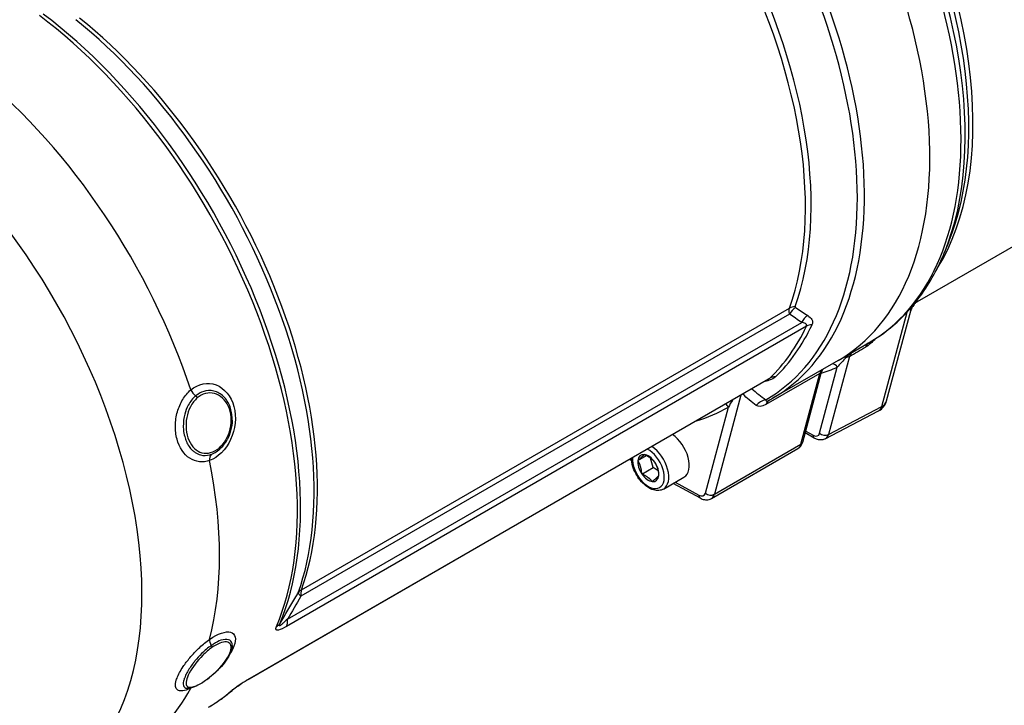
# Model space of a CAD drawing. Header units: millimetres. Extents: x 0 to 8400, y 0 to 5940.
# Tile 7 of 54: x 1054 to 1207, y 2148 to 2254. Entities that reach past the tile are written whole.
import ezdxf

# ---------------------------------------------------------------- set-up
doc = ezdxf.new("R2010")
doc.units = ezdxf.units.MM
doc.header["$LTSCALE"] = 20
doc.layers.add('02-LINIE-035', color=2, linetype='CONTINUOUS')

msp = doc.modelspace()

# ---------------------------------------------------------------- linework, layer by layer
at = {"layer": '02-LINIE-035'}
for p, q in [((1193.46, 2210.51), (1219.78, 2225.7)), ((1198.29, 2219.68), (1197.68, 2218.19)), ((1097.94, 2165.81), (1173.63, 2209.5)), ((1173.64, 2208.57), (1097.87, 2164.83)), ((1187.93, 2194.24), (1191.85, 2208.86)), ((1188.68, 2195.13), (1192.42, 2209.08)), ((1176.25, 2206.69), (1095.65, 2160.16)), ((1095.76, 2161.25), (1175.51, 2207.29)), ((1181.15, 2201.38), (1185.98, 2204.17)), ((1182.91, 2202.01), (1179.66, 2189.9)), ((1181.15, 2201.38), (1171.01, 2195.52)), ((1178.29, 2190.11), (1181.03, 2200.33)), ((1089.99, 2152.11), (1170.58, 2198.64)), ((1178.35, 2199.38), (1169.97, 2194.55)), ((1175.4, 2188.39), (1178.35, 2199.38)), ((1175.68, 2188.74), (1178.6, 2199.61)), ((1170.37, 2198.49), (1089.82, 2151.98)), ((1170.05, 2198.17), (1170.05, 2198.17)), ((1166.09, 2196.01), (1161.97, 2180.64)), ((1160.58, 2180.83), (1164.15, 2194.16)), ((1164.66, 2195.06), (1164.66, 2195.06)), ((1179.66, 2189.9), (1187.93, 2194.24)), ((1179.17, 2189.23), (1187.43, 2193.57)), ((1177.47, 2189.33), (1176.06, 2190.15)), ((1176.14, 2190.44), (1177.27, 2189.79)), ((1161.97, 2180.64), (1175.4, 2188.39)), ((1150.11, 2185.88), (1151.43, 2186.65)), ((1161.51, 2179.98), (1174.94, 2187.74)), ((1149.13, 2185.87), (1148.82, 2186.04)), ((1150.73, 2183.78), (1152.5, 2184.8)), ((1152.5, 2184.8), (1152.07, 2186.26)), ((1153.24, 2184.26), (1152.5, 2184.8)), ((1154.08, 2181.45), (1157.26, 2183.28)), ((1159.81, 2180.03), (1155.61, 2182.33)), ((1155.91, 2182.51), (1159.58, 2180.5)), ((1086.68, 2155.64), (1086.68, 2155.64))]:
    msp.add_line(p, q, dxfattribs=at)
msp.add_arc((1186.27, 2195.78), 2.5, 297.6979, 345, dxfattribs=at)
for centre, major_axis, ratio, start_param, end_param in [((1146.78, 2260.92), (34.37, -59.54), 0.57735, 0, 1.662489), ((1146.78, 2260.92), (34.37, -59.54), 0.57735, 0, 1.662489), ((1151.61, 2263.71), (34.37, -59.54), 0.57735, 0, 1.57509), ((1152.49, 2264.22), (34.21, -59.25), 0.57735, 0.420534, 1.55668), ((1153.81, 2264.98), (-33.67, 58.31), 0.57735, 3.562127, 4.668195), ((1154.7, 2265.49), (33.5, -58.02), 0.57735, 0.296632, 1.526602), ((1136.63, 2255.06), (34.37, -59.54), 0.57735, 0, 1.586909), ((1135.76, 2254.56), (34.21, -59.26), 0.57735, 6.282643, 7.854524), ((1131.19, 2251.92), (32.38, -56.08), 0.57735, 0.454523, 1.484385), ((1130.49, 2251.52), (-32.25, 55.86), 0.57735, 3.596115, 4.625976), ((1050.9, 2205.57), (33.17, -57.46), 0.57735, 0.411501, 2.206492), ((1050.3, 2205.22), (-33.25, 57.59), 0.57735, 3.553094, 5.348085), ((1054.2, 2207.47), (-32.33, 55.99), 0.57735, 3.596115, 5.305064), ((1054.81, 2207.82), (32.25, -55.86), 0.57735, 0.454523, 2.163471), ((1038.23, 2198.25), (33.25, -57.59), 0.57735, 1.225299, 2.14811), ((1027.13, 2191.84), (32.59, -56.45), 0.57735, 6.163705, 8.404474), ((1174.96, 2208.2), (-1.88, 0.68), 0.733598, 5.212, 5.727549), ((1175.03, 2208.05), (-1.17, -1.63), 0.731532, 4.199843, 4.907769), ((1175.42, 2209.77), (-0.924, -0.074), 0.320273, 6.138988, 6.656654), ((1139.7, 2256.84), (29.5, -51.1), 0.57735, 0.161248, 0.161267), ((1176.9, 2206.77), (-1.1, -1.67), 0.734901, 4.149314, 4.878545), ((1132.99, 2252.96), (33.25, -57.59), 0.57735, 0.141101, 0.382497), ((1133.69, 2253.36), (33.38, -57.82), 0.57735, 0.141101, 0.382497), ((1139.67, 2256.88), (31.05, -53.78), 0.57735, 0.181573, 0.181574), ((1177.55, 2205.3), (-1.81, 0.85), 0.757493, 5.281966, 5.797515), ((-512.13, 1305.65), (1972.62, 1068.28), 0.016309, 5.73736, 5.739851), ((1187.08, 2201.91), (-1.25, 2.17), 0.534183, 0.02306, 0.524333), ((1182.76, 2201.17), (-0.487, 0.873), 0.198431, 5.577536, 6.124103), ((1182.24, 2202.62), (0.966, -0.259), 0.707107, 5.165889, 5.641526), ((1184.3, 2200.92), (0.85, -1.78), 0.66301, 3.232, 3.78417), ((1148.54, 2261.94), (34.87, -60.41), 0.57735, 6.1517, 6.216894), ((1179.55, 2199.33), (-0.627, 0.779), 0.990353, 0.090149, 0.562073), ((1180.32, 2199.92), (-0.398, 0.917), 0.814703, 4.805797, 5.819248), ((1171.71, 2197.01), (-1.38, 1.44), 0.808382, 5.571312, 6.086861), ((1180.05, 2197.87), (-1.25, 2.17), 0.57735, 0.086042, 0.523599), ((1177.66, 2199.99), (0.966, -0.259), 0.707107, 5.667706, 6.178557), ((1146.78, 2260.92), (34.37, -59.54), 0.57735, 5.999398, 5.999401), ((1081.74, 2196.78), (0.97, -1.14), 0.523716, 4.265537, 5.084758), ((1130.87, 2251.73), (33.25, -57.59), 0.57735, 6.144766, 6.284137), ((1162.73, 2193.34), (1, -1.73), 0.816496, 1.56945, 1.89308), ((1170.17, 2192.9), (-1.47, -2.02), 0.912186, 3.908187, 4.626031), ((1171.68, 2193.04), (-1.25, 2.17), 0.57735, 0.006605, 0.523599), ((1186.27, 2195.78), (1.16, -2.21), 0.580552, 0, 0.5466), ((1186.27, 2195.78), (2.41, -0.65), 0.707107, 5.641526, 6.283185), ((1155.26, 2186.75), (2, -3.46), 0.57735, 0, 2.282494), ((1177.27, 2191.02), (0.75, -1.3), 0.577047, 5.498191, 6.806662), ((1177.97, 2190.2), (-0.5, -0.866), 0.57735, 5.497787, 6.283185), ((1179, 2190.51), (0.966, -0.259), 0.707107, 4.096909, 5.641526), ((1177.97, 2191.42), (1.22, -2.19), 0.578596, 6.26924, 6.81584), ((1152.08, 2184.91), (2, -3.46), 0.57735, 0, 2.282494), ((1173.69, 2189.91), (1.25, -2.17), 0.57735, 0, 0.523599), ((1174.72, 2189), (0.966, -0.259), 0.707107, 5.667706, 6.283185), ((1177.97, 2191.42), (1.22, -2.19), 0.578596, 6.267282, 6.26924), ((1084.72, 2185.59), (-0.5, 1.42), 0.63729, 0.338048, 1.157198), ((1151.73, 2184.71), (1.75, -3.03), 0.57735, 3.869718, 8.696652), ((1151.73, 2184.71), (-1.15, 2), 0.57735, 5.892533, 6.93973), ((1151.73, 2184.71), (-1.15, 2), 0.57735, 4.845335, 5.892533), ((1038.23, 2198.25), (33.25, -57.59), 0.57735, 0.527168, 1.043629), ((1151.73, 2184.71), (1.15, -2), 0.57735, 3.798138, 4.845335), ((1151.73, 2184.71), (-1.15, 2), 0.57735, 3.798138, 4.845335), ((1151.73, 2184.71), (1.15, -2), 0.57735, 4.845335, 5.892533), ((1151.73, 2184.71), (1.15, -2), 0.57735, 5.892533, 6.93973), ((1159.55, 2181.74), (0.75, -1.3), 0.57735, 5.523967, 6.806784), ((1160.29, 2180.91), (-0.48, -0.877), 0.592266, 5.48435, 6.283185), ((1161.28, 2181.24), (-0.966, 0.259), 0.707107, 0.955317, 2.526113), ((1160.26, 2182.15), (1.25, -2.17), 0.57735, 0, 0.523599), ((1099.61, 2164.18), (-2.35, 0.85), 0.733598, 5.727549, 6.076615), ((1099.61, 2164.18), (-2.17, 1.25), 0.18008, 0.142181, 0.747695), ((1099.61, 2164.18), (1.25, -2.17), 0.57735, 3.596115, 4.101524), ((1092.43, 2161.81), (2.3, -0.97), 0.748336, 5.768394, 6.11746), ((1094.02, 2161.9), (1.25, -2.17), 0.57735, 0.382497, 0.959931), ((1084.72, 2157.23), (0.87, -1.22), 0.452799, 3.620381, 4.439601), ((1047.07, 2203.35), (30, -51.96), 0.57735, 0.293602, 0.29361), ((1047.08, 2203.35), (30, -51.96), 0.57735, 0.156871, 0.156874), ((1047.07, 2203.35), (30.25, -52.39), 0.57735, 0.099939, 0.099944), ((1047.07, 2203.35), (30.25, -52.39), 0.57735, 0.132117, 0.132227), ((1088.57, 2154.15), (1.25, -2.17), 0.57735, 0, 0.141101), ((1088.57, 2154.15), (1.25, -2.16), 0.57735, 6.283179, 6.283185), ((1038.23, 2198.25), (33.25, -57.59), 0.57735, 0, 0.345497), ((1081.74, 2149.49), (-0.65, 1.35), 0.696361, 0.344208, 0.39552), ((1081.74, 2149.49), (-0.65, 1.35), 0.696361, 0.195582, 0.198715), ((1050.3, 2205.22), (33.25, -57.59), 0.57735, 0, 0.112097), ((1085.68, 2152.21), (1.64, -1.89), 0.811372, 6.126288, 6.283112)]:
    msp.add_ellipse(centre, major_axis=major_axis, ratio=ratio, start_param=start_param, end_param=end_param, dxfattribs=at)
for points, knots in [([(1185.98, 2204.17), (1187.01, 2204.76), (1188, 2205.44), (1189.89, 2206.92), (1190.78, 2207.74), (1192.46, 2209.5), (1193.24, 2210.45), (1194.71, 2212.46), (1195.38, 2213.53), (1196.62, 2215.78), (1197.18, 2216.96), (1197.68, 2218.19)], [5.4977871, 5.4977871, 5.4977871, 5.4977871, 5.581894, 5.581894, 5.6660009, 5.6660009, 5.7501077, 5.7501077, 5.8342146, 5.8342146, 5.9183215, 5.9183215, 5.9183215, 5.9183215]), ([(1173.64, 2208.57), (1173.61, 2208.66), (1173.59, 2208.75), (1173.58, 2208.84), (1173.54, 2209.08), (1173.56, 2209.31), (1173.63, 2209.5)], [0, 0, 0, 0, 0.267529, 0.267529, 0.267529, 1, 1, 1, 1]), ([(1192.42, 2209.08), (1192.42, 2209.09), (1192.43, 2209.1), (1192.43, 2209.11), (1192.44, 2209.16), (1192.45, 2209.21), (1192.45, 2209.26), (1192.46, 2209.32), (1192.45, 2209.38), (1192.43, 2209.42), (1192.42, 2209.44), (1192.41, 2209.45), (1192.39, 2209.46)], [0.7388983, 0.7388983, 0.7388983, 0.7388983, 0.75, 0.75, 0.75, 0.8031011, 0.8031011, 0.8031011, 0.875, 0.875, 0.875, 0.9033668, 0.9033668, 0.9033668, 0.9033668]), ([(1193.46, 2210.5), (1193.46, 2210.5), (1193.44, 2210.5), (1193.37, 2210.45), (1193.35, 2210.44), (1193.31, 2210.4), (1193.28, 2210.38), (1193.21, 2210.33), (1193.16, 2210.28), (1193.05, 2210.18), (1193, 2210.13), (1192.87, 2209.98), (1192.8, 2209.88), (1192.63, 2209.62), (1192.54, 2209.44), (1192.46, 2209.2), (1192.44, 2209.13), (1192.42, 2209.07)], [0.0127392, 0.0127392, 0.0127392, 0.0127392, 0.1471154, 0.1471154, 0.1851078, 0.1851078, 0.2188161, 0.2188161, 0.2710634, 0.2710634, 0.3222012, 0.3222012, 0.3963561, 0.3963561, 0.5132398, 0.5132398, 0.5526585, 0.5526585, 0.5526585, 0.5526585]), ([(1193.18, 2210.41), (1193.36, 2210.5), (1193.46, 2210.55), (1193.51, 2210.57), (1193.51, 2210.57), (1193.52, 2210.57), (1193.52, 2210.57), (1193.6, 2210.6), (1193.56, 2210.57), (1193.46, 2210.51)], [0.1302083, 0.1302083, 0.1302083, 0.1302083, 0.25, 0.25, 0.25, 0.254296, 0.254296, 0.254296, 0.4495954, 0.4495954, 0.4495954, 0.4495954]), ([(1176.45, 2208.34), (1176.72, 2208.17), (1176.95, 2207.96), (1177.09, 2207.72), (1177.22, 2207.48), (1177.25, 2207.2), (1177.11, 2206.92)], [0, 0, 0, 0, 0.5, 0.5, 0.5, 1, 1, 1, 1]), ([(1176.25, 2206.69), (1176.34, 2206.89), (1176.23, 2207.03), (1176.08, 2207.11), (1175.93, 2207.2), (1175.72, 2207.25), (1175.51, 2207.29)], [0, 0, 0, 0, 0.5, 0.5, 0.5, 1, 1, 1, 1]), ([(1182.5, 2201.9), (1182.18, 2201.6), (1181.93, 2201.33), (1181.7, 2201.08), (1181.69, 2201.07), (1181.69, 2201.07), (1181.68, 2201.06), (1181.44, 2200.8), (1181.22, 2200.56), (1181.03, 2200.33)], [0, 0, 0, 0, 0.484941, 0.484941, 0.484941, 0.5, 0.5, 0.5, 1, 1, 1, 1]), ([(1183.3, 2202.62), (1183.24, 2202.58), (1183.19, 2202.55), (1183.13, 2202.51), (1183.05, 2202.45), (1182.97, 2202.38), (1182.9, 2202.32), (1182.76, 2202.19), (1182.63, 2202.05), (1182.5, 2201.9)], [0.0936615, 0.0936615, 0.0936615, 0.0936615, 0.262946, 0.262946, 0.262946, 0.5188674, 0.5188674, 0.5188674, 1, 1, 1, 1]), ([(1178.86, 2200.05), (1178.84, 2200.04), (1178.83, 2200.03), (1178.79, 2199.98), (1178.77, 2199.96), (1178.71, 2199.88), (1178.69, 2199.83), (1178.63, 2199.72), (1178.61, 2199.67), (1178.6, 2199.6)], [0.0299746, 0.0299746, 0.0299746, 0.0299746, 0.0451817, 0.0451817, 0.0686601, 0.0686601, 0.1033409, 0.1033409, 0.1412922, 0.1412922, 0.1412922, 0.1412922]), ([(1171.43, 2198.83), (1171.22, 2198.63), (1170.87, 2198.45), (1170.47, 2198.31), (1170.21, 2198.22), (1169.93, 2198.13), (1169.64, 2198.06)], [0, 0, 0, 0, 0.5, 0.5, 0.5, 0.8222988, 0.8222988, 0.8222988, 0.8222988]), ([(1178.61, 2199.66), (1178.62, 2199.75), (1178.64, 2199.83), (1178.68, 2199.89), (1178.69, 2199.93), (1178.72, 2199.96), (1178.74, 2199.98), (1178.74, 2199.99), (1178.75, 2199.99), (1178.75, 2199.99)], [0, 0, 0, 0, 0.4804258, 0.4804258, 0.4804258, 0.7367002, 0.7367002, 0.7367002, 0.7767475, 0.7767475, 0.7767475, 0.7767475]), ([(1080.78, 2196.81), (1081.94, 2197.8), (1083.42, 2198.08), (1084.7, 2197.6), (1085.98, 2197.11), (1087.05, 2195.85), (1087.48, 2194.24), (1087.91, 2192.62), (1087.7, 2190.71), (1086.96, 2189.13), (1086.22, 2187.54), (1085, 2186.33), (1083.7, 2185.87)], [0, 0, 0, 0, 0.25, 0.25, 0.25, 0.5, 0.5, 0.5, 0.75, 0.75, 0.75, 1, 1, 1, 1]), ([(1083.7, 2185.87), (1082.64, 2185.5), (1081.55, 2185.62), (1080.63, 2186.22), (1080.63, 2186.22), (1080.63, 2186.22), (1080.63, 2186.22), (1079.71, 2186.82), (1079, 2187.89), (1078.65, 2189.2), (1078.48, 2189.86), (1078.39, 2190.57), (1078.4, 2191.28), (1078.41, 2192), (1078.52, 2192.73), (1078.71, 2193.41), (1078.9, 2194.1), (1079.19, 2194.75), (1079.54, 2195.33), (1079.88, 2195.9), (1080.31, 2196.41), (1080.78, 2196.81)], [0, 0, 0, 0, 0.25, 0.25, 0.25, 0.250548, 0.250548, 0.250548, 0.5, 0.5, 0.5, 0.624936, 0.624936, 0.624936, 0.749856, 0.749856, 0.749856, 0.875355, 0.875355, 0.875355, 1, 1, 1, 1]), ([(1081.54, 2195.89), (1081.09, 2195.51), (1080.7, 2195.02), (1080.4, 2194.45), (1080.17, 2194.03), (1079.99, 2193.56), (1079.86, 2193.07), (1079.82, 2192.93), (1079.78, 2192.78), (1079.75, 2192.63), (1079.63, 2191.97), (1079.59, 2191.3), (1079.65, 2190.65), (1079.68, 2190.29), (1079.75, 2189.93), (1079.84, 2189.6), (1079.91, 2189.33), (1080, 2189.07), (1080.1, 2188.83), (1080.34, 2188.28), (1080.66, 2187.81), (1081.04, 2187.45), (1081.17, 2187.33), (1081.3, 2187.22), (1081.45, 2187.12), (1081.72, 2186.94), (1082.01, 2186.81), (1082.31, 2186.73), (1082.78, 2186.61), (1083.26, 2186.62), (1083.75, 2186.76), (1083.82, 2186.78), (1083.89, 2186.8), (1083.96, 2186.82)], [0, 0, 0, 0, 0.142587, 0.142587, 0.142587, 0.25, 0.25, 0.25, 0.282557, 0.282557, 0.282557, 0.422443, 0.422443, 0.422443, 0.5, 0.5, 0.5, 0.562018, 0.562018, 0.562018, 0.701955, 0.701955, 0.701955, 0.75, 0.75, 0.75, 0.841232, 0.841232, 0.841232, 0.98061, 0.98061, 0.98061, 1, 1, 1, 1]), ([(1081.8, 2195.57), (1081.38, 2195.22), (1081.02, 2194.76), (1080.74, 2194.22), (1080.19, 2193.18), (1079.96, 2191.89), (1080.08, 2190.7), (1080.2, 2189.5), (1080.66, 2188.41), (1081.35, 2187.75), (1082.04, 2187.08), (1082.95, 2186.84), (1083.86, 2187.09)], [0.5602271, 0.5602271, 0.5602271, 0.5602271, 0.625, 0.625, 0.625, 0.75, 0.75, 0.75, 0.875, 0.875, 0.875, 1, 1, 1, 1]), ([(1087.21, 2192.11), (1087.22, 2192.67), (1087.16, 2193.22), (1087.02, 2193.73), (1086.85, 2194.39), (1086.55, 2194.99), (1086.16, 2195.47), (1085.77, 2195.95), (1085.29, 2196.31), (1084.77, 2196.51), (1084.76, 2196.51), (1084.76, 2196.52), (1084.76, 2196.52), (1084.23, 2196.72), (1083.67, 2196.77), (1083.12, 2196.67), (1082.68, 2196.58), (1082.25, 2196.4), (1081.86, 2196.13), (1081.75, 2196.06), (1081.64, 2195.98), (1081.54, 2195.89)], [0.4033245, 0.4033245, 0.4033245, 0.4033245, 0.499891, 0.499891, 0.499891, 0.6243466, 0.6243466, 0.6243466, 0.7492512, 0.7492512, 0.7492512, 0.75, 0.75, 0.75, 0.8748745, 0.8748745, 0.8748745, 0.972849, 0.972849, 0.972849, 1, 1, 1, 1]), ([(1083.86, 2187.09), (1084.77, 2187.34), (1085.64, 2188.09), (1086.23, 2189.1), (1086.82, 2190.12), (1087.13, 2191.41), (1087.03, 2192.6), (1086.94, 2193.79), (1086.46, 2194.88), (1085.71, 2195.56), (1084.96, 2196.25), (1083.98, 2196.5), (1083.06, 2196.25), (1082.61, 2196.13), (1082.18, 2195.89), (1081.8, 2195.57)], [0, 0, 0, 0, 0.125, 0.125, 0.125, 0.25, 0.25, 0.25, 0.375, 0.375, 0.375, 0.5, 0.5, 0.5, 0.5602271, 0.5602271, 0.5602271, 0.5602271]), ([(1170.41, 2195.19), (1170.45, 2195.21), (1170.49, 2195.23), (1170.57, 2195.28), (1170.61, 2195.3), (1170.69, 2195.34), (1170.73, 2195.37), (1170.81, 2195.41), (1170.85, 2195.43), (1170.93, 2195.48), (1170.97, 2195.5), (1171.01, 2195.52)], [5.48170505, 5.48170505, 5.48170505, 5.48170505, 5.48492147, 5.48492147, 5.48813789, 5.48813789, 5.49135431, 5.49135431, 5.49457073, 5.49457073, 5.49778714, 5.49778714, 5.49778714, 5.49778714]), ([(1169.96, 2195.29), (1169.96, 2195.22), (1169.98, 2195.17), (1170.02, 2195.13), (1170.05, 2195.1), (1170.1, 2195.09), (1170.18, 2195.1), (1170.22, 2195.11), (1170.27, 2195.12), (1170.33, 2195.15), (1170.35, 2195.16), (1170.38, 2195.17), (1170.41, 2195.19)], [0, 0, 0, 0, 0.4114362, 0.4114362, 0.4114362, 0.7277263, 0.7277263, 0.7277263, 0.8934764, 0.8934764, 0.8934764, 0.9676333, 0.9676333, 0.9676333, 0.9676333]), ([(1087.21, 2192.11), (1087.2, 2191.56), (1087.11, 2191), (1086.83, 2189.98), (1086.64, 2189.51), (1086.41, 2189.08)], [0, 0, 0, 0, 0.3329223, 0.3329223, 0.6355259, 0.6355259, 0.6355259, 0.6355259]), ([(1083.96, 2186.82), (1084.49, 2187.01), (1085.02, 2187.36), (1085.47, 2187.82), (1085.83, 2188.17), (1086.14, 2188.6), (1086.41, 2189.08)], [0, 0, 0, 0, 0.1248524, 0.1248524, 0.1248524, 0.2212985, 0.2212985, 0.2212985, 0.2212985]), ([(1174.94, 2187.74), (1175.02, 2187.79), (1175.1, 2187.84), (1175.23, 2187.96), (1175.3, 2188.02), (1175.41, 2188.15), (1175.46, 2188.22), (1175.54, 2188.37), (1175.58, 2188.44), (1175.64, 2188.59), (1175.66, 2188.66), (1175.68, 2188.74)], [5.4977871, 5.4977871, 5.4977871, 5.4977871, 5.6025069, 5.6025069, 5.7072267, 5.7072267, 5.8119464, 5.8119464, 5.9166662, 5.9166662, 6.0213859, 6.0213859, 6.0213859, 6.0213859]), ([(1179.17, 2189.23), (1179.01, 2189.15), (1178.83, 2189.09), (1178.48, 2189.05), (1178.3, 2189.05), (1177.93, 2189.12), (1177.73, 2189.19), (1177.52, 2189.31), (1177.5, 2189.32), (1177.47, 2189.33)], [0, 0, 0, 0, 0.1180874, 0.1180874, 0.2361375, 0.2361375, 0.3726212, 0.3726212, 0.3904572, 0.3904572, 0.3904572, 0.3904572]), ([(1154.08, 2181.45), (1153.86, 2181.32), (1153.62, 2181.25), (1153.09, 2181.2), (1152.81, 2181.23), (1152.21, 2181.41), (1151.89, 2181.57), (1151.27, 2181.99), (1150.96, 2182.26), (1150.4, 2182.87), (1150.15, 2183.22), (1149.71, 2183.95), (1149.53, 2184.34), (1149.26, 2185.13), (1149.17, 2185.52), (1149.12, 2186.01), (1149.11, 2186.11), (1149.11, 2186.21)], [0.785398, 0.785398, 0.785398, 0.785398, 1.045367, 1.045367, 1.329812, 1.329812, 1.657296, 1.657296, 1.998762, 1.998762, 2.33753, 2.33753, 2.674419, 2.674419, 3.012818, 3.012818, 3.102751, 3.102751, 3.102751, 3.102751]), ([(1159.81, 2180.03), (1159.9, 2179.98), (1160, 2179.94), (1160.2, 2179.86), (1160.31, 2179.83), (1160.54, 2179.79), (1160.65, 2179.78), (1160.9, 2179.78), (1161.02, 2179.8), (1161.27, 2179.87), (1161.39, 2179.92), (1161.51, 2179.98)], [4.7385689, 4.7385689, 4.7385689, 4.7385689, 4.8904126, 4.8904126, 5.0422562, 5.0422562, 5.1940999, 5.1940999, 5.3459435, 5.3459435, 5.4977871, 5.4977871, 5.4977871, 5.4977871]), ([(1094.58, 2160.56), (1095.43, 2161.95), (1096.26, 2163.35), (1097.09, 2164.76), (1097.2, 2164.96), (1097.32, 2165.16), (1097.44, 2165.36)], [0, 0, 0, 0, 0.875814, 0.875814, 0.875814, 1, 1, 1, 1]), ([(1095.76, 2161.25), (1095.55, 2161.04), (1095.33, 2160.83), (1095.12, 2160.65), (1095, 2160.55), (1094.88, 2160.45), (1094.77, 2160.37), (1094.75, 2160.35), (1094.72, 2160.33), (1094.7, 2160.31), (1094.66, 2160.29), (1094.62, 2160.26), (1094.58, 2160.25), (1094.56, 2160.24), (1094.55, 2160.24), (1094.53, 2160.24), (1094.52, 2160.23), (1094.5, 2160.24), (1094.49, 2160.24), (1094.49, 2160.25), (1094.49, 2160.25), (1094.49, 2160.25), (1094.48, 2160.26), (1094.48, 2160.28), (1094.48, 2160.31), (1094.48, 2160.33), (1094.49, 2160.35), (1094.5, 2160.38), (1094.51, 2160.42), (1094.53, 2160.45), (1094.54, 2160.5), (1094.55, 2160.52), (1094.57, 2160.54), (1094.58, 2160.56)], [0, 0, 0, 0, 0.3701426, 0.3701426, 0.3701426, 0.5829279, 0.5829279, 0.5829279, 0.6308234, 0.6308234, 0.6308234, 0.7113576, 0.7113576, 0.7113576, 0.7555012, 0.7555012, 0.7555012, 0.7985446, 0.7985446, 0.7985446, 0.80792, 0.80792, 0.80792, 0.8638676, 0.8638676, 0.8638676, 0.9084075, 0.9084075, 0.9084075, 0.9676844, 0.9676844, 0.9676844, 0.9999998, 0.9999998, 0.9999998, 0.9999998]), ([(1083.7, 2158.14), (1085, 2159.06), (1086.22, 2159.45), (1086.96, 2159.24), (1087.69, 2159.03), (1087.91, 2158.21), (1087.48, 2157.09), (1087.35, 2156.75), (1087.15, 2156.37), (1086.91, 2155.99)], [0, 0, 0, 0, 0.25, 0.25, 0.25, 0.5, 0.5, 0.5, 0.5779674, 0.5779674, 0.5779674, 0.5779674]), ([(1095.65, 2160.16), (1095.18, 2159.89), (1094.73, 2159.66), (1094.39, 2159.58), (1094.38, 2159.58), (1094.38, 2159.58), (1094.38, 2159.58), (1094.21, 2159.54), (1094.07, 2159.56), (1094.01, 2159.64), (1094.01, 2159.64), (1094.01, 2159.65), (1094.01, 2159.65), (1093.96, 2159.74), (1093.98, 2159.91), (1094.07, 2160.11)], [0, 0, 0, 0, 0.4944, 0.4944, 0.4944, 0.5, 0.5, 0.5, 0.744851, 0.744851, 0.744851, 0.75, 0.75, 0.75, 1, 1, 1, 1]), ([(1080.78, 2150.57), (1080.43, 2150.4), (1080.12, 2150.28), (1079.83, 2150.21), (1079.43, 2150.11), (1079.1, 2150.11), (1078.86, 2150.21), (1078.81, 2150.23), (1078.76, 2150.26), (1078.71, 2150.29), (1078.55, 2150.41), (1078.45, 2150.6), (1078.42, 2150.85), (1078.38, 2151.11), (1078.42, 2151.44), (1078.54, 2151.83), (1078.57, 2151.93), (1078.61, 2152.03), (1078.65, 2152.14), (1078.86, 2152.68), (1079.19, 2153.29), (1079.62, 2153.92), (1079.91, 2154.37), (1080.26, 2154.83), (1080.63, 2155.27), (1081.11, 2155.84), (1081.63, 2156.39), (1082.18, 2156.9), (1082.68, 2157.36), (1083.19, 2157.78), (1083.7, 2158.14)], [0, 0, 0, 0, 0.0917845, 0.0917845, 0.0917845, 0.2209007, 0.2209007, 0.2209007, 0.25, 0.25, 0.25, 0.356811, 0.356811, 0.356811, 0.470679, 0.470679, 0.470679, 0.5, 0.5, 0.5, 0.6468348, 0.6468348, 0.6468348, 0.75, 0.75, 0.75, 0.8806852, 0.8806852, 0.8806852, 1, 1, 1, 1]), ([(1081.63, 2150.96), (1082.41, 2151.29), (1083.4, 2151.96), (1084.31, 2152.77), (1085.23, 2153.58), (1086.06, 2154.54), (1086.54, 2155.39), (1087.03, 2156.23), (1087.17, 2156.97), (1086.93, 2157.38), (1086.69, 2157.79), (1086.08, 2157.86), (1085.28, 2157.55), (1084.89, 2157.4), (1084.47, 2157.16), (1084.04, 2156.86)], [0, 0, 0, 0, 0.125, 0.125, 0.125, 0.25, 0.25, 0.25, 0.375, 0.375, 0.375, 0.5, 0.5, 0.5, 0.5602271, 0.5602271, 0.5602271, 0.5602271]), ([(1087.22, 2157.19), (1087.22, 2157.29), (1087.21, 2157.39), (1087.19, 2157.48), (1087.12, 2157.79), (1086.92, 2158), (1086.63, 2158.09), (1086.63, 2158.09), (1086.63, 2158.09), (1086.62, 2158.09), (1086.33, 2158.18), (1085.93, 2158.14), (1085.47, 2157.99), (1085.12, 2157.87), (1084.72, 2157.68), (1084.3, 2157.42), (1084.19, 2157.34), (1084.07, 2157.27), (1083.96, 2157.18)], [0.5882505, 0.5882505, 0.5882505, 0.5882505, 0.6243466, 0.6243466, 0.6243466, 0.7492512, 0.7492512, 0.7492512, 0.75, 0.75, 0.75, 0.8748745, 0.8748745, 0.8748745, 0.972849, 0.972849, 0.972849, 1, 1, 1, 1]), ([(1083.96, 2157.18), (1083.46, 2156.83), (1082.95, 2156.41), (1082.47, 2155.93), (1082.1, 2155.57), (1081.76, 2155.19), (1081.44, 2154.8), (1081.35, 2154.68), (1081.25, 2154.57), (1081.16, 2154.45), (1080.77, 2153.94), (1080.44, 2153.42), (1080.18, 2152.95), (1080.04, 2152.69), (1079.93, 2152.44), (1079.84, 2152.2), (1079.76, 2152.02), (1079.71, 2151.84), (1079.67, 2151.68), (1079.59, 2151.33), (1079.61, 2151.04), (1079.71, 2150.85), (1079.75, 2150.78), (1079.8, 2150.73), (1079.86, 2150.68), (1079.95, 2150.61), (1080.08, 2150.57), (1080.23, 2150.56)], [0, 0, 0, 0, 0.1425869, 0.1425869, 0.1425869, 0.25, 0.25, 0.25, 0.2825567, 0.2825567, 0.2825567, 0.4224426, 0.4224426, 0.4224426, 0.5, 0.5, 0.5, 0.5620177, 0.5620177, 0.5620177, 0.7019548, 0.7019548, 0.7019548, 0.75, 0.75, 0.75, 0.8289507, 0.8289507, 0.8289507, 0.8289507]), ([(1084.04, 2156.86), (1083.58, 2156.53), (1083.1, 2156.13), (1082.65, 2155.68), (1081.78, 2154.8), (1081.03, 2153.78), (1080.56, 2152.91), (1080.1, 2152.05), (1079.94, 2151.33), (1080.13, 2150.98), (1080.31, 2150.62), (1080.85, 2150.62), (1081.63, 2150.96)], [0.5602271, 0.5602271, 0.5602271, 0.5602271, 0.625, 0.625, 0.625, 0.75, 0.75, 0.75, 0.875, 0.875, 0.875, 1, 1, 1, 1]), ([(1087.22, 2157.19), (1087.21, 2156.86), (1087.13, 2156.51), (1086.82, 2155.74), (1086.57, 2155.32), (1085.98, 2154.48), (1085.63, 2154.05), (1084.87, 2153.24), (1084.44, 2152.84), (1083.61, 2152.14), (1083.19, 2151.83), (1082.38, 2151.29), (1081.98, 2151.07), (1081.24, 2150.73), (1080.9, 2150.61), (1080.46, 2150.55), (1080.34, 2150.55), (1080.23, 2150.56)], [0, 0, 0, 0, 0.327412, 0.327412, 0.681009, 0.681009, 1.02054, 1.02054, 1.359442, 1.359442, 1.679946, 1.679946, 2.006519, 2.006519, 2.34411, 2.34411, 2.466409, 2.466409, 2.466409, 2.466409]), ([(1087.06, 2150.13), (1087.21, 2150.26), (1087.41, 2150.43), (1087.66, 2150.61), (1087.66, 2150.61), (1087.67, 2150.62), (1087.67, 2150.62), (1087.92, 2150.8), (1088.2, 2151), (1088.47, 2151.17), (1088.47, 2151.18), (1088.48, 2151.18), (1088.48, 2151.18), (1089.02, 2151.54), (1089.52, 2151.84), (1089.99, 2152.11)], [0, 0, 0, 0, 0.25, 0.25, 0.25, 0.255212, 0.255212, 0.255212, 0.5, 0.5, 0.5, 0.505624, 0.505624, 0.505624, 1, 1, 1, 1]), ([(1089.82, 2151.98), (1089.44, 2151.76), (1089.03, 2151.52), (1088.48, 2151.16), (1088.38, 2151.1), (1088.18, 2150.96), (1088.08, 2150.9), (1087.92, 2150.78), (1087.86, 2150.74), (1087.7, 2150.63), (1087.62, 2150.56), (1087.48, 2150.46), (1087.43, 2150.41), (1087.36, 2150.36), (1087.34, 2150.34), (1087.32, 2150.32)], [0, 0, 0, 0, 0.3314157, 0.3314157, 0.4051016, 0.4051016, 0.4756161, 0.4756161, 0.5241195, 0.5241195, 0.5966065, 0.5966065, 0.6594467, 0.6594467, 0.7010395, 0.7010395, 0.7010395, 0.7010395]), ([(1083.55, 2147.63), (1083.81, 2147.78), (1084.08, 2147.94), (1084.6, 2148.27), (1084.86, 2148.44), (1085.37, 2148.79), (1085.62, 2148.97), (1086.12, 2149.34), (1086.36, 2149.53), (1086.84, 2149.92), (1087.08, 2150.11), (1087.32, 2150.32)], [5.4977871, 5.4977871, 5.4977871, 5.4977871, 5.5202066, 5.5202066, 5.5426261, 5.5426261, 5.5650455, 5.5650455, 5.587465, 5.587465, 5.6098808, 5.6098808, 5.6098808, 5.6098808])]:
    msp.add_open_spline(points, degree=3, knots=knots, dxfattribs=at)
for points in [[(1174.56, 2209.59), (1175.19, 2209.16), (1175.81, 2208.75), (1176.45, 2208.34)], [(1193.46, 2210.51), (1193.46, 2210.5), (1193.46, 2210.5), (1193.46, 2210.5)], [(1175.51, 2207.29), (1174.88, 2207.7), (1174.25, 2208.13), (1173.64, 2208.57)], [(1186.91, 2204.73), (1186.44, 2204.21), (1185.93, 2203.75), (1185.42, 2203.45)], [(1170.37, 2198.49), (1170.46, 2198.54), (1170.53, 2198.59), (1170.58, 2198.64)], [(1178.6, 2199.61), (1178.6, 2199.63), (1178.6, 2199.64), (1178.61, 2199.66)], [(1167.8, 2197.01), (1168.48, 2196.38), (1169.2, 2195.82), (1169.96, 2195.29)], [(1170.37, 2198.49), (1170.37, 2198.49), (1170.37, 2198.49), (1170.37, 2198.49)], [(1168.47, 2194.42), (1167.73, 2194.96), (1167.03, 2195.54), (1166.38, 2196.18)], [(1164.77, 2195.25), (1164.55, 2194.88), (1164.34, 2194.51), (1164.15, 2194.16)], [(1169.97, 2194.55), (1169.29, 2194.16), (1168.78, 2194.19), (1168.47, 2194.42)], [(1097.87, 2164.83), (1097.18, 2163.63), (1096.47, 2162.43), (1095.76, 2161.25)], [(1087.22, 2157.19), (1087.22, 2157.19), (1087.22, 2157.19), (1087.22, 2157.19)], [(1080.23, 2150.56), (1080.23, 2150.56), (1080.23, 2150.56), (1080.23, 2150.56)], [(1080.94, 2150.64), (1080.89, 2150.62), (1080.83, 2150.59), (1080.78, 2150.57)], [(1081.26, 2150.82), (1081.26, 2150.81), (1081.26, 2150.81), (1081.26, 2150.81)]]:
    msp.add_open_spline(points, degree=3, dxfattribs=at)
for points, weights in [([(1081.54, 2195.89), (1081.71, 2195.76), (1081.8, 2195.57)], [0.953693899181, 0.890501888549, 1.00004898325]), ([(1150.11, 2185.88), (1150.82, 2186.47), (1151.1, 2186.81)], [1.21650635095, 1.40470053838, 1.21650635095]), ([(1151.1, 2186.81), (1152.13, 2186.35), (1152.72, 2185.63)], [1.21650635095, 1.40470053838, 1.21650635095]), ([(1150.73, 2183.78), (1150.64, 2184.96), (1150.11, 2185.88)], [1.21650635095, 1.40470053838, 1.21650635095]), ([(1152.72, 2185.63), (1153.25, 2184.71), (1153.34, 2183.53)], [1.21650635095, 1.40470053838, 1.21650635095]), ([(1152.35, 2182.6), (1151.76, 2183.32), (1150.73, 2183.78)], [1.21650635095, 1.40470053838, 1.21650635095]), ([(1153.34, 2183.53), (1153.07, 2183.19), (1152.35, 2182.6)], [1.21650635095, 1.40470053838, 1.21650635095]), ([(1083.96, 2157.18), (1084.06, 2156.99), (1084.04, 2156.86)], [0.953571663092, 0.890607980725, 1.00004898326])]:
    msp.add_rational_spline(points, weights, degree=2, dxfattribs=at)

doc.saveas('drawing.dxf')
